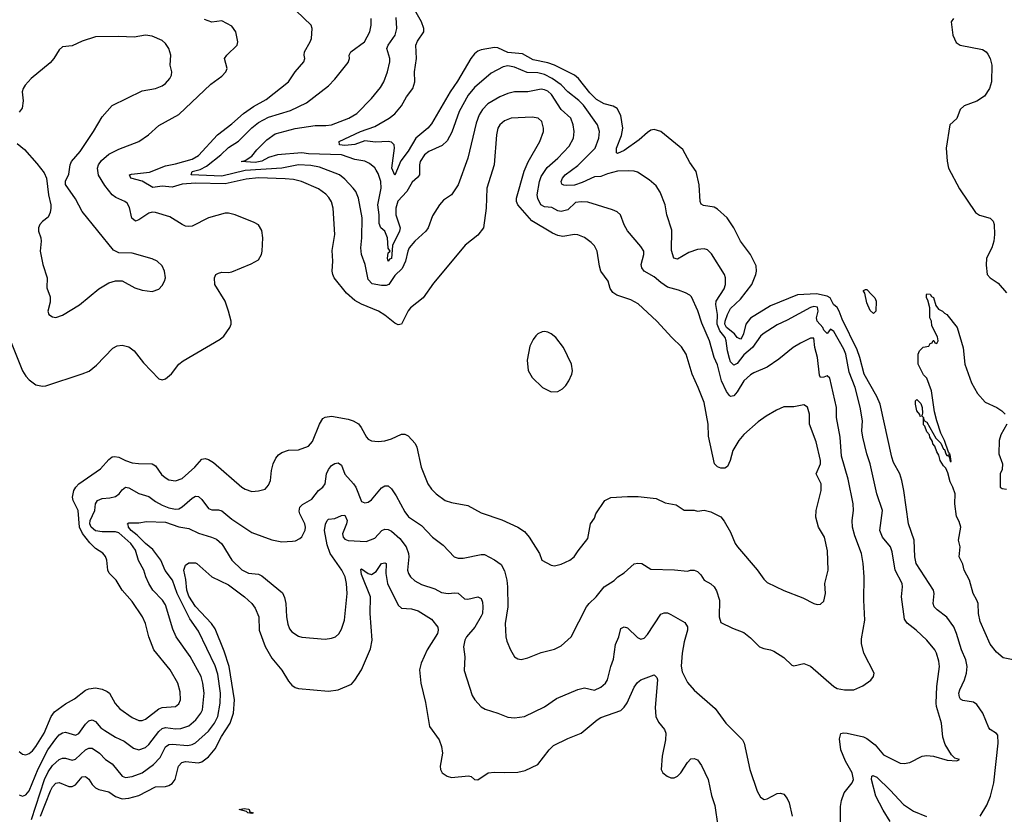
# Model space of a CAD drawing. Header units: inches. Extents: x 1245430 to 1420861, y 606325 to 671315.
# Tile 92 of 256: x 1300913 to 1306836, y 644841 to 649624. Entities that reach past the tile are written whole.
import ezdxf

# ---------------------------------------------------------------- set-up
doc = ezdxf.new("R2010")
doc.units = ezdxf.units.IN
doc.header["$MEASUREMENT"] = 0
doc.layers.add('B3604', color=7, linetype='Continuous')

msp = doc.modelspace()

# ---------------------------------------------------------------- linework, layer by layer
at = {"layer": 'B3604', "color": 5}
for points, elevation in [([(1306690, 644828.9), (1306730, 644895.3), (1306753.4, 644950), (1306773, 645030), (1306799.8, 645270), (1306796.4, 645316.4), (1306788.4, 645328.4), (1306750.8, 645350.8), (1306742.4, 645362.4), (1306706.1, 645450), (1306670, 645501.8), (1306650, 645516.3), (1306586, 645526), (1306573.2, 645533.2), (1306565.9, 645545.9), (1306562.9, 645570), (1306568.4, 645590), (1306596.4, 645650), (1306607.6, 645690), (1306611.7, 645730), (1306605, 645770), (1306579, 645830), (1306549.3, 645930), (1306532.1, 645970), (1306490, 646027.4), (1306431.5, 646071.5), (1306414.7, 646090), (1306408.5, 646110), (1306415, 646170), (1306409.8, 646190), (1306305.7, 646350), (1306297.8, 646390), (1306293.5, 646490), (1306258.8, 646590), (1306232.3, 646790), (1306220.3, 646850), (1306207.1, 646890), (1306170, 646958), (1306158.8, 646990), (1306089.3, 647310), (1306070, 647356.4), (1305993.3, 647490), (1305966.7, 647590), (1305950, 647635.7), (1305860.4, 647820.4), (1305843, 647870), (1305831.3, 647891.3), (1305809.3, 647910), (1305789.2, 647949.2), (1305770, 647959.2), (1305706.4, 647973.6), (1305592.4, 647967.6), (1305430, 647902.2), (1305310, 647828), (1305281.5, 647790), (1305267.7, 647732.3), (1305257.8, 647710), (1305250, 647700.7), (1305230, 647709.8), (1305213.2, 647733.2), (1305165.8, 647770), (1305155.1, 647790), (1305156.2, 647810), (1305170, 647848.7), (1305190, 647885.6), (1305250, 647941.5), (1305317.5, 648030), (1305342, 648090), (1305346, 648110), (1305342.5, 648142.5), (1305309.8, 648210), (1305248.9, 648290), (1305208.9, 648370), (1305168.7, 648430), (1305110, 648483.9), (1305090, 648496.1), (1305025.9, 648505.9), (1305012.6, 648512.6), (1305006.2, 648530), (1304999.8, 648630), (1304982, 648710), (1304943.9, 648763.9), (1304901.4, 648841.4), (1304770, 648949.7), (1304730, 648963.5), (1304710, 648958.9), (1304690, 648945.4), (1304639.4, 648900.6), (1304550, 648836.5), (1304510, 648818.9), (1304502.8, 648822.8), (1304504.3, 648850), (1304532.8, 648927.2), (1304541.1, 648970), (1304530, 649046), (1304508.3, 649088.3), (1304482.4, 649102.4), (1304430, 649116.3), (1304383.9, 649143.9), (1304342.8, 649182.8), (1304274.6, 649270), (1304249.8, 649290), (1304129.9, 649349.9), (1304090, 649363.8), (1304001.2, 649381.2), (1303937.2, 649417.2), (1303850, 649426.5), (1303790, 649453.6), (1303770, 649456.9), (1303690, 649441.6), (1303670, 649433.5), (1303650, 649417.8), (1303627.3, 649390), (1303546.4, 649253.6), (1303502.1, 649190), (1303390, 648997.2), (1303367.6, 648970), (1303295.8, 648910), (1303250, 648831.7), (1303205.5, 648774.5), (1303170, 648688.5), (1303152.8, 648730), (1303168.7, 648850), (1303165, 648870), (1303150, 648885.7), (1303129.9, 648889.9), (1303053.6, 648886.4), (1302990, 648895.2), (1302930, 648871.5), (1302870, 648867.1), (1302836.9, 648870), (1302835.1, 648890), (1302963.8, 648950), (1303050, 648981.3), (1303136.2, 649030), (1303170, 649056.8), (1303210, 649104.6), (1303241, 649159), (1303277.4, 649210), (1303289.8, 649249.8), (1303288.4, 649310), (1303301.3, 649390), (1303296.9, 649470), (1303306.5, 649493.5), (1303344.1, 649550), (1303343.8, 649570), (1303329.8, 649610), (1303252.2, 649750)], 820), ([(1300910, 645218.3), (1300930, 645203.6), (1300950, 645199.6), (1300970, 645206.2), (1300990, 645222.3), (1301010, 645248.6), (1301061, 645330), (1301102.1, 645430), (1301122.4, 645457.6), (1301190, 645506.3), (1301243.4, 645536.6), (1301310, 645588.3), (1301330, 645597.1), (1301370, 645602.2), (1301410, 645593.9), (1301440.6, 645580.6), (1301454.4, 645570), (1301488.4, 645508.4), (1301515.7, 645475.7), (1301590, 645423.8), (1301630, 645405.4), (1301650, 645405.4), (1301670, 645414), (1301750, 645476.6), (1301770, 645483.2), (1301850.5, 645489.5), (1301870, 645505.7), (1301881.5, 645530), (1301877.8, 645577.8), (1301864, 645630), (1301818, 645710), (1301720.7, 645830), (1301690.7, 645910), (1301669.8, 645990), (1301651.7, 646030), (1301590, 646122.3), (1301530, 646189.7), (1301493.3, 646250), (1301452.3, 646292.3), (1301443.5, 646310), (1301437.6, 646370), (1301430, 646393.6), (1301413, 646413), (1301370, 646441.8), (1301334.7, 646474.7), (1301291.9, 646531.9), (1301273.1, 646570), (1301265.2, 646670), (1301235.4, 646730), (1301231.2, 646750), (1301239.9, 646790), (1301250.6, 646810), (1301270, 646830.9), (1301399.6, 646920.4), (1301450, 646977.3), (1301470, 646992.3), (1301484.7, 646995.3), (1301510, 646990.2), (1301550, 646970.1), (1301590, 646956.8), (1301628, 646952), (1301710, 646951.3), (1301730, 646937.4), (1301767, 646887), (1301787.9, 646867.9), (1301810, 646854.7), (1301850, 646847.5), (1301890, 646862.8), (1301967.7, 646930), (1302010, 646978.3), (1302030, 646982.8), (1302050, 646976.5), (1302078.9, 646958.9), (1302250, 646810.3), (1302270, 646797.4), (1302310, 646784.6), (1302350, 646787.2), (1302390, 646798.4), (1302410, 646823), (1302421.5, 646850), (1302428.2, 646910), (1302438.5, 646950), (1302454.9, 646985.1), (1302470, 647004.6), (1302490, 647018), (1302530, 647032.9), (1302590, 647034.9), (1302650, 647057.1), (1302674.6, 647085.4), (1302715.9, 647190), (1302736.9, 647223.1), (1302750, 647232.2), (1302790, 647236.8), (1302890, 647218.4), (1302919.3, 647210), (1302950.8, 647190.8), (1302967.1, 647170), (1302998.9, 647110), (1303010, 647098.9), (1303030, 647089), (1303070, 647084), (1303110, 647089), (1303150, 647100.8), (1303210, 647129.1), (1303230, 647129), (1303250, 647118.9), (1303292.1, 647072.1), (1303303.2, 647050), (1303327.6, 646930), (1303367.6, 646830), (1303390, 646797.6), (1303418, 646770), (1303473.4, 646730), (1303510, 646718), (1303610, 646699.6), (1303690, 646654.9), (1303814.1, 646614.1), (1303910.8, 646570), (1303950, 646543), (1303978.4, 646510), (1304040.5, 646410), (1304054, 646370), (1304110, 646340.3), (1304130, 646335.8), (1304170, 646345.7), (1304222, 646370), (1304249.5, 646390), (1304272.3, 646427.7), (1304330, 646501), (1304347, 646590), (1304370, 646622.8), (1304379.5, 646650), (1304434, 646730), (1304470, 646747.7), (1304570, 646753.1), (1304633, 646753), (1304742, 646742), (1304795.3, 646715.3), (1304862.8, 646702.8), (1304910, 646671), (1304970, 646670.8), (1304990, 646666), (1305030, 646671), (1305070, 646661), (1305130, 646631), (1305150, 646606), (1305190, 646538.8), (1305217.1, 646470), (1305230.4, 646450), (1305350, 646312.7), (1305390, 646255.5), (1305410, 646237.1), (1305510, 646188.8), (1305624.4, 646144.4), (1305690, 646110.6), (1305710, 646104), (1305730, 646106.8), (1305750, 646124.7), (1305760.5, 646170), (1305756.2, 646230), (1305777, 646310), (1305772.6, 646427.4), (1305754.5, 646510), (1305717.6, 646570), (1305701.8, 646630), (1305704.8, 646670), (1305735, 646790), (1305734.5, 646830), (1305705.3, 646890), (1305729.8, 646950), (1305729.9, 646970), (1305703.5, 647083.5), (1305665.1, 647190), (1305663.9, 647250), (1305651.7, 647291.7), (1305630, 647306), (1305570, 647293.3), (1305510, 647294), (1305466, 647274), (1305403.1, 647236.9), (1305356.1, 647203.9), (1305270, 647126), (1305239.1, 647090), (1305204, 647030), (1305186.8, 646970), (1305170, 646935.3), (1305154.8, 646925.2), (1305130, 646925.2), (1305110, 646933.2), (1305093.2, 646950), (1305057, 647117), (1305055.1, 647190), (1305030, 647319.3), (1304995.2, 647410), (1304958, 647490), (1304921.8, 647610), (1304894.6, 647654.6), (1304836.8, 647710), (1304745.3, 647810), (1304632.9, 647912.9), (1304590, 647937.2), (1304505.5, 647965.5), (1304481, 647981), (1304466.1, 648006.1), (1304453.5, 648050), (1304409.8, 648110), (1304400.6, 648140.6), (1304386.6, 648230), (1304370, 648262), (1304350, 648282.3), (1304310, 648312.8), (1304270, 648328.4), (1304250, 648329.7), (1304181.5, 648318.5), (1304150, 648323.8), (1304118.4, 648338.4), (1303993.4, 648413.4), (1303909, 648509), (1303902.2, 648530), (1303902, 648550), (1303948.9, 648711.1), (1303971.3, 648768.6), (1304041.2, 648890), (1304063.9, 648950), (1304064.8, 648970), (1304053.7, 649010), (1304031.8, 649031.8), (1303996.6, 649036.6), (1303870, 649030.7), (1303830, 649015.5), (1303801.2, 648990), (1303790.1, 648969.9), (1303781.6, 648930), (1303767.2, 648750), (1303723.2, 648610), (1303720.3, 648490), (1303703.1, 648370), (1303670, 648327.3), (1303594, 648266), (1303574.8, 648245.2), (1303403, 648037), (1303339.5, 647950), (1303263.6, 647890), (1303249.5, 647870.5), (1303210, 647791.8), (1303190, 647786.6), (1303170, 647796.3), (1303110, 647845.4), (1303071.8, 647870), (1302970, 647910.7), (1302930, 647932.8), (1302878.5, 647978.5), (1302805.4, 648070), (1302796.4, 648090), (1302793.7, 648110), (1302797.4, 648170), (1302793.4, 648233.4), (1302809.7, 648330), (1302799.1, 648490), (1302788.1, 648528.1), (1302773.4, 648553.4), (1302754.1, 648574.1), (1302710, 648605.2), (1302609.5, 648650), (1302561.3, 648661.3), (1302510, 648666.3), (1302350, 648672.4), (1302275.4, 648664.6), (1302150, 648635.2), (1301970, 648639.6), (1301890, 648633.1), (1301830, 648615.1), (1301770, 648621.9), (1301714.3, 648614.3), (1301650, 648651.9), (1301581.7, 648670), (1301574.8, 648690), (1301585.9, 648694.1), (1301694.1, 648705.9), (1301790, 648743.3), (1301850, 648755), (1301950, 648783.9), (1301990, 648806.5), (1302103, 648930), (1302190, 648996.6), (1302260.3, 649059.7), (1302319, 649101), (1302396.8, 649143.2), (1302530.5, 649249.5), (1302570.7, 649309.3), (1302623.5, 649370), (1302628.4, 649390), (1302624, 649410), (1302626.9, 649430), (1302661.7, 649490), (1302668.2, 649510), (1302671.8, 649570), (1302667, 649590), (1302576.8, 649676.8)], 880), ([(1300850.9, 647710.9), (1300930.2, 647510.2), (1300950, 647478.9), (1300970, 647456), (1301010, 647426.7), (1301050, 647417), (1301070, 647419.5), (1301290, 647491.7), (1301330.9, 647509.1), (1301375.6, 647544.4), (1301473.4, 647646.6), (1301499.4, 647660.6), (1301530, 647664.2), (1301570, 647654), (1301602, 647630), (1301658.4, 647558.4), (1301750, 647461), (1301770, 647456), (1301790, 647461), (1301827.5, 647492.5), (1301870, 647550.4), (1301896, 647570), (1302119.5, 647700.5), (1302140.8, 647719.2), (1302178, 647770), (1302186, 647790), (1302186, 647810), (1302169.6, 647870), (1302149.5, 647930), (1302087.3, 648030), (1302085.2, 648070), (1302094, 648090), (1302110, 648098), (1302130, 648104.4), (1302170, 648102.6), (1302190, 648106.7), (1302306, 648154), (1302350, 648178.8), (1302367, 648210), (1302371.8, 648230), (1302375.6, 648310), (1302370, 648355.3), (1302349.6, 648389.6), (1302323.5, 648403.5), (1302209.6, 648450), (1302170, 648459.5), (1302150, 648458.6), (1302049.4, 648430.6), (1301950, 648381.7), (1301930, 648378), (1301910, 648381.4), (1301890, 648391.6), (1301817, 648437), (1301730, 648463.2), (1301710, 648464.8), (1301690, 648459.9), (1301630, 648419), (1301610, 648411.6), (1301588.2, 648428.2), (1301573.6, 648493.6), (1301559.1, 648519.1), (1301546, 648530), (1301492.4, 648552.4), (1301470, 648568.4), (1301425.4, 648625.4), (1301388.1, 648688.1), (1301381, 648730), (1301387.5, 648750), (1301404.6, 648775.4), (1301450, 648814.5), (1301510, 648843.7), (1301630.4, 648889.5), (1301687.6, 648930), (1301750, 648986.2), (1301870, 649052.1), (1302064.2, 649235.8), (1302130, 649283.2), (1302152.9, 649310), (1302162, 649330), (1302146, 649390), (1302159.2, 649410), (1302220.9, 649470), (1302225.1, 649490), (1302213.7, 649550), (1302190, 649584.2), (1302130, 649616.9), (1302070, 649607.8), (1302025.3, 649625.3)], 920), ([(1300910, 644957.6), (1300930, 644950.2), (1300950, 644957.6), (1300970, 644983.2), (1301024.7, 645115.3), (1301082.6, 645230), (1301130, 645296.1), (1301150, 645319.4), (1301170, 645332.4), (1301190, 645335.3), (1301250, 645318), (1301270, 645326.7), (1301310, 645383.9), (1301330, 645404.5), (1301350, 645410.2), (1301370, 645399.6), (1301402.4, 645362.4), (1301424.8, 645344.8), (1301490, 645306.2), (1301541.8, 645281.8), (1301598.4, 645238.4), (1301630, 645229.4), (1301670, 645243.9), (1301690, 645260.5), (1301750, 645339), (1301770, 645357), (1301790, 645363.4), (1301850, 645355.7), (1301883.2, 645356.8), (1301930, 645372.9), (1301972.6, 645410), (1302003.9, 645450), (1302013.1, 645470), (1302022.2, 645570), (1302015.8, 645630), (1302005.4, 645670), (1301938.3, 645790), (1301855.6, 645910), (1301835.4, 645955.4), (1301790, 646101.3), (1301771.6, 646130), (1301714.8, 646190), (1301690, 646229.8), (1301671.4, 646270), (1301660.3, 646310), (1301628.4, 646368.4), (1301609.9, 646430), (1301581.3, 646470), (1301510, 646535), (1301490, 646542), (1301410, 646540.4), (1301370, 646547.7), (1301343, 646570), (1301334.6, 646590), (1301336.6, 646610), (1301364.9, 646670), (1301370.4, 646709.6), (1301381.8, 646730), (1301410, 646741), (1301455, 646745), (1301490, 646754.2), (1301511, 646769), (1301530, 646794), (1301550, 646809.1), (1301570, 646805.4), (1301630, 646772.6), (1301690, 646752.9), (1301730, 646723.2), (1301770, 646701.5), (1301810, 646686.2), (1301850, 646677.6), (1301870, 646679.8), (1301890, 646691.6), (1301950, 646744.1), (1301970, 646755), (1301990, 646754.7), (1302010, 646735.6), (1302050, 646681.7), (1302070, 646674), (1302110, 646674.4), (1302130, 646668.1), (1302190, 646616.5), (1302310, 646537.3), (1302430, 646493.1), (1302490, 646481.7), (1302555.1, 646484.9), (1302572.4, 646487.6), (1302599.2, 646500.8), (1302610, 646510.6), (1302629.8, 646550.2), (1302632.8, 646570), (1302628.8, 646590), (1302597.7, 646650), (1302594, 646666), (1302598, 646690), (1302615, 646705), (1302670, 646736.9), (1302710, 646789.1), (1302737.7, 646810), (1302750.9, 646829.1), (1302759.9, 646890), (1302770, 646916.9), (1302790, 646940.6), (1302810, 646953.2), (1302830, 646956.9), (1302850, 646941.6), (1302868.8, 646888.8), (1302921.8, 646830), (1302934.5, 646810), (1302970, 646724.4), (1302990, 646716.5), (1303010, 646720.3), (1303030, 646733.1), (1303090, 646806.5), (1303110, 646818.6), (1303130, 646817.6), (1303150, 646800.3), (1303178.6, 646758.6), (1303230, 646661.3), (1303252.2, 646632.2), (1303330, 646579.5), (1303395.8, 646510), (1303461.6, 646461.6), (1303527.7, 646390), (1303550, 646382), (1303582, 646382), (1303690, 646404.9), (1303710, 646404.6), (1303770, 646373.4), (1303810, 646343.7), (1303830, 646307.3), (1303844.6, 646250), (1303848.5, 646210), (1303850.2, 646090), (1303834.4, 645990), (1303837, 645910), (1303843.1, 645883.1), (1303865.3, 645830), (1303890, 645788.2), (1303910, 645775.8), (1303930, 645773.7), (1303970, 645782), (1304050, 645815.8), (1304130, 645835.3), (1304170, 645855.8), (1304231.5, 645910), (1304323.7, 646090), (1304338, 646110), (1304382, 646150), (1304429.6, 646210), (1304490, 646248.9), (1304511.3, 646270), (1304550, 646294.9), (1304610, 646348.7), (1304632.3, 646352.3), (1304654.8, 646350), (1304710, 646315.5), (1304852.4, 646312.4), (1304930, 646304.7), (1304949.1, 646310.9), (1304970, 646311), (1304990, 646302), (1305010, 646282), (1305030.8, 646250), (1305070, 646228.7), (1305090, 646210.4), (1305105.7, 646185.7), (1305122.7, 646130), (1305121.5, 646030), (1305130, 645994.8), (1305201.1, 645961.1), (1305270, 645934.8), (1305310, 645902.8), (1305362.8, 645850), (1305390, 645838), (1305430, 645830.5), (1305450, 645822), (1305510, 645784), (1305558.5, 645738.5), (1305570, 645734), (1305630, 645748.2), (1305670, 645732), (1305810, 645610.3), (1305830, 645598.9), (1305874, 645590), (1305930, 645590.7), (1305985.6, 645614.4), (1306032.3, 645647.7), (1306049, 645670), (1306054, 645690), (1305991.5, 645810), (1305976.4, 645870), (1305976.9, 645896.9), (1305996.8, 646010), (1305990.8, 646130), (1305993.6, 646270), (1305987.1, 646350), (1305977.8, 646410), (1305937.3, 646517.3), (1305922.7, 646570), (1305921, 646610), (1305929.8, 646670), (1305927.2, 646710), (1305897.3, 646857.3), (1305857.3, 646997.3), (1305848.7, 647110), (1305827.5, 647230), (1305826.8, 647290), (1305786.6, 647466.6), (1305770, 647480.8), (1305750, 647471.7), (1305730, 647469.2), (1305724, 647484), (1305711.7, 647590), (1305697.1, 647650), (1305690, 647707.6), (1305670, 647706.6), (1305610, 647676.4), (1305565.7, 647650), (1305480.2, 647579.8), (1305410, 647532.8), (1305330, 647498.7), (1305310, 647485.3), (1305270, 647449.8), (1305230, 647383.8), (1305210, 647359.3), (1305190, 647355.3), (1305182.3, 647362.3), (1305165.1, 647385.1), (1305134.9, 647450), (1305110, 647545.6), (1305090.6, 647590), (1305062, 647690), (1305016.3, 647796.3), (1304991.8, 647871.8), (1304954.9, 647954.9), (1304945.3, 647965.3), (1304918.8, 647978.8), (1304875.8, 647995.8), (1304810, 648013.4), (1304770, 648041), (1304730, 648076.1), (1304669.8, 648110), (1304655, 648130), (1304650.7, 648150), (1304668, 648210), (1304667.3, 648230), (1304650, 648259.3), (1304570, 648352.3), (1304550, 648389.3), (1304527.3, 648450), (1304506.4, 648466.4), (1304478.6, 648478.6), (1304330, 648525.7), (1304290, 648528.2), (1304257.7, 648522.3), (1304210, 648479.9), (1304170, 648468.5), (1304150, 648473.3), (1304113.5, 648493.5), (1304070, 648496.5), (1304048, 648510), (1304030, 648548), (1304027, 648570), (1304040.6, 648650), (1304050, 648679), (1304086.6, 648733.4), (1304150.7, 648790), (1304217.8, 648862.2), (1304243.7, 648910), (1304249.2, 648950), (1304243.4, 648990), (1304228.2, 649030), (1304170, 649083.4), (1304113.3, 649173.3), (1304090, 649192.5), (1304070, 649202.1), (1304050, 649205.6), (1303970, 649189.9), (1303890, 649189.1), (1303850, 649180.2), (1303801, 649159), (1303730, 649116.2), (1303696.5, 649083.5), (1303676.8, 649050), (1303658.9, 649001.1), (1303609.4, 648790), (1303550.1, 648629.9), (1303511.6, 648570), (1303462.8, 648537.2), (1303437.7, 648510), (1303397.2, 648442.8), (1303370.2, 648370), (1303356.9, 648350), (1303290, 648290.9), (1303256.3, 648250), (1303247.4, 648230), (1303234, 648170), (1303213.1, 648126.9), (1303170, 648082.9), (1303132.9, 648030), (1303117.2, 648022.8), (1303090, 648023), (1303033.7, 648033.7), (1303010, 648060.5), (1302991.1, 648151.1), (1302969, 648210), (1302965.4, 648250), (1302971, 648310), (1302973, 648430), (1302951.4, 648550), (1302935.3, 648590), (1302919.4, 648610), (1302870, 648664.6), (1302836.9, 648690), (1302716.4, 648736.4), (1302665.3, 648745.3), (1302590, 648749.9), (1302490.8, 648729.2), (1302270, 648716.1), (1302130, 648682.1), (1301945.1, 648690), (1301951.3, 648710), (1301998.5, 648721.5), (1302037.6, 648742.4), (1302123.2, 648810), (1302170, 648853.4), (1302230, 648893.2), (1302310, 648972), (1302350, 649005), (1302410, 649036.8), (1302542.7, 649077.3), (1302637.8, 649122.2), (1302770, 649225.7), (1302810, 649264.9), (1302890, 649365.5), (1302896.4, 649390), (1302894.8, 649410), (1302904.4, 649430), (1302988.1, 649490), (1303018.8, 649550), (1303028, 649590), (1303028.2, 649630)], 860), ([(1305851.4, 644750), (1305851.4, 644888.6), (1305856.4, 644923.6), (1305872.8, 644970), (1305920.7, 645030), (1305929.6, 645050), (1305921.5, 645090), (1305881.1, 645161.1), (1305852.8, 645230), (1305845.5, 645294.5), (1305852.9, 645327.1), (1305868.6, 645331.4), (1305890, 645329.2), (1305990, 645307.1), (1306010, 645298.2), (1306058.9, 645258.9), (1306110, 645198.9), (1306210, 645148.5), (1306233.8, 645146.2), (1306267.7, 645152.3), (1306342, 645190), (1306370, 645194.9), (1306410, 645190.4), (1306492.7, 645167.3), (1306550, 645162), (1306566, 645170), (1306538, 645178), (1306519.3, 645199.3), (1306481, 645261), (1306465.9, 645305.9), (1306459.1, 645390), (1306427.4, 645490), (1306425.8, 645510), (1306429.8, 645610), (1306446.2, 645730), (1306442.2, 645762.2), (1306428.2, 645810), (1306417.4, 645830), (1306369.8, 645889.8), (1306305.1, 645950), (1306251.6, 645991.6), (1306235.1, 646015.1), (1306218.5, 646150), (1306224.2, 646210), (1306221.4, 646230), (1306180.3, 646310), (1306161, 646421), (1306151.8, 646450), (1306103.2, 646510), (1306088.2, 646550), (1306103.7, 646670), (1306068.5, 646770), (1306029.9, 646950), (1306009.3, 647010), (1305984.1, 647110), (1305979.9, 647150), (1305983.2, 647210), (1305968.3, 647291.7), (1305939, 647410), (1305901.9, 647501.9), (1305882.1, 647610), (1305870, 647640.3), (1305810, 647747), (1305790, 647760.5), (1305770, 647735.1), (1305750, 647755.3), (1305743.5, 647770), (1305710.3, 647810), (1305706.8, 647830), (1305716.2, 647870), (1305712.5, 647892.5), (1305690, 647897.3), (1305670, 647891.5), (1305530, 647814.1), (1305470, 647786.8), (1305386.4, 647733.6), (1305370, 647718.7), (1305320.4, 647650), (1305270, 647606.6), (1305230, 647554.5), (1305210, 647544), (1305206.6, 647546.6), (1305190, 647564.5), (1305183.6, 647583.6), (1305170.6, 647630), (1305163.6, 647690), (1305156.8, 647710), (1305124.4, 647750), (1305108.5, 647790), (1305109.9, 647850), (1305101.3, 647910), (1305103.2, 647930), (1305150, 648004.6), (1305159.4, 648030), (1305159.3, 648070), (1305152.3, 648090), (1305075, 648215), (1305050, 648238.3), (1305030, 648243.9), (1304990, 648240.7), (1304937.7, 648222.3), (1304870, 648182), (1304848.8, 648188.8), (1304834.4, 648234.4), (1304835.8, 648355.8), (1304805.3, 648450), (1304795.1, 648510), (1304765.9, 648585.9), (1304742.8, 648622.8), (1304699.4, 648659.4), (1304630, 648705.4), (1304610, 648712), (1304574.3, 648714.3), (1304510, 648711.6), (1304450, 648696.7), (1304410, 648679.6), (1304370, 648677.9), (1304296.9, 648643.1), (1304250, 648627.9), (1304204.6, 648624.6), (1304186.6, 648626.6), (1304173.7, 648633.7), (1304169.8, 648650), (1304178, 648670), (1304195, 648690), (1304270, 648746.9), (1304374.3, 648850), (1304397.3, 648910), (1304400.6, 648950), (1304389.8, 648990), (1304304.7, 649110), (1304277.7, 649137.7), (1304210, 649188.4), (1304170.8, 649230.8), (1304117, 649270), (1304070, 649292.7), (1304030, 649303.7), (1303966.2, 649306.2), (1303890, 649338.5), (1303850, 649345.7), (1303821.2, 649338.8), (1303750, 649301.2), (1303650, 649216.2), (1303611, 649169), (1303556.3, 649070), (1303512.8, 648947.2), (1303484.7, 648895.3), (1303453.9, 648866.1), (1303374.4, 648830), (1303349, 648810), (1303321.8, 648770), (1303317.8, 648750), (1303318.5, 648690), (1303306.4, 648673.6), (1303273.9, 648646.1), (1303241.9, 648590), (1303188.3, 648531.7), (1303176.9, 648490), (1303175.9, 648450), (1303202.3, 648370), (1303197.6, 648350), (1303156.4, 648263.6), (1303150, 648186.6), (1303138.7, 648181.3), (1303130, 648169.8), (1303125.7, 648185.7), (1303130, 648221), (1303142, 648230), (1303130, 648248), (1303125.8, 648310), (1303110.6, 648350), (1303084.8, 648370), (1303075.9, 648395.9), (1303075, 648450), (1303067.6, 648510), (1303087.5, 648610), (1303085.5, 648650), (1303070, 648698), (1303058.2, 648718.2), (1303050, 648731.1), (1303018.3, 648758.3), (1302990, 648772.5), (1302930, 648782), (1302849.5, 648809.5), (1302650, 648816.8), (1302610, 648822.1), (1302464.4, 648810), (1302410, 648794.4), (1302370, 648771.5), (1302330, 648763), (1302246, 648770), (1302270, 648775.2), (1302310, 648802.3), (1302339.1, 648840.9), (1302399.9, 648900.1), (1302450, 648936), (1302570.9, 648969.1), (1302690, 648987.2), (1302754, 648986), (1302789.2, 648990.8), (1302893.6, 649030), (1302942.1, 649057.9), (1303029.7, 649150), (1303083.9, 649216.1), (1303104.8, 649250), (1303126.6, 649310), (1303139.3, 649370), (1303139.8, 649390), (1303122.4, 649450), (1303129, 649470), (1303171.3, 649530), (1303182.9, 649570), (1303177.5, 649637.5)], 840), ([(1306530.6, 649630), (1306517.1, 649610), (1306526, 649530), (1306546.5, 649486.5), (1306571.3, 649470), (1306704.1, 649444.1), (1306726.4, 649430), (1306736.7, 649416.7), (1306751.4, 649390), (1306761.5, 649350), (1306758, 649250), (1306747.4, 649210), (1306715.9, 649164.1), (1306670, 649133.5), (1306595.3, 649104.7), (1306570, 649082.9), (1306550, 649029.2), (1306508.4, 648990), (1306485.3, 648850), (1306491.8, 648771.8), (1306500.3, 648730), (1306566.1, 648606.1), (1306663.4, 648463.4), (1306686.7, 648446.7), (1306750, 648428), (1306768, 648410), (1306775.3, 648390), (1306777.6, 648330), (1306772.4, 648290), (1306761.3, 648250), (1306729.1, 648189.1), (1306726.1, 648146.1), (1306733.4, 648090), (1306750.7, 648070), (1306798.2, 648038.2), (1306850, 647980.3)], 820), ([(1300898, 648878), (1300942, 648842), (1301017.3, 648757.3), (1301061.6, 648701.6), (1301074.8, 648670), (1301086, 648570), (1301101.8, 648510), (1301101.3, 648490), (1301096.7, 648463.3), (1301084.2, 648435.8), (1301050, 648408.2), (1301035.2, 648390), (1301027.3, 648370), (1301026.9, 648350), (1301040.3, 648310), (1301042, 648290), (1301036.4, 648230), (1301053, 648150), (1301079.3, 648070), (1301077.3, 648010), (1301096.2, 647956.2), (1301096.7, 647923.3), (1301083, 647870), (1301088, 647850), (1301110, 647834.8), (1301130, 647830.7), (1301170, 647845.5), (1301273.5, 647906.5), (1301390, 648004), (1301450, 648040.7), (1301490, 648050.8), (1301530, 648050.8), (1301606, 648010), (1301650, 647994.9), (1301710, 647986.7), (1301750, 648000.7), (1301770, 648022.8), (1301783.6, 648050), (1301789.6, 648070.4), (1301785.1, 648110), (1301770, 648141.6), (1301739.6, 648170), (1301710, 648184), (1301590, 648218.7), (1301510, 648220.9), (1301477, 648237), (1301289.6, 648470), (1301250, 648545.2), (1301188.7, 648631.3), (1301188.4, 648651.6), (1301210, 648694), (1301217, 648750), (1301224.5, 648770), (1301277.2, 648830), (1301357.8, 648950), (1301410, 649038), (1301470, 649107.3), (1301650, 649195.3), (1301730, 649210.3), (1301770, 649224.9), (1301790, 649238.7), (1301816.4, 649270), (1301825.7, 649290), (1301828.3, 649310), (1301817.6, 649350), (1301823, 649410), (1301810, 649449.2), (1301790, 649479.3), (1301770, 649498), (1301710, 649523.7), (1301670, 649529.5), (1301601.7, 649518.3), (1301510, 649522.4), (1301370, 649519.5), (1301290, 649495.1), (1301230, 649467), (1301170, 649459.3), (1301150, 649442.7), (1301118.4, 649390), (1301096.5, 649363.5), (1300983, 649270), (1300946, 649230), (1300933.4, 649210), (1300927.7, 649190), (1300934.4, 649134.4), (1300928.2, 649090), (1300910, 649066.6)], 940), ([(1306930, 645762.9), (1306830, 645782.6), (1306790, 645816), (1306750, 645865.3), (1306690, 646000.7), (1306680.4, 646050), (1306678, 646110), (1306671.3, 646130), (1306649.6, 646170), (1306627, 646250), (1306595.1, 646310), (1306587.2, 646347.2), (1306563.7, 646390), (1306569.6, 646450), (1306559.5, 646490), (1306574, 646570), (1306564.2, 646604.2), (1306547.5, 646632.5), (1306539, 646710), (1306540.7, 646770), (1306527, 646810), (1306510, 646841.2), (1306496.4, 646896.4), (1306484.4, 646924.4), (1306470, 646937.7), (1306450, 646969.7), (1306443.1, 647003.1), (1306430, 647022), (1306417.7, 647057.7), (1306406.9, 647070), (1306404.4, 647084.4), (1306388.2, 647110), (1306385.8, 647125.8), (1306370, 647142.7), (1306358, 647178), (1306350, 647185.2), (1306349, 647229), (1306342, 647238), (1306350.7, 647230), (1306351, 647211), (1306370, 647201), (1306424.9, 647104.9), (1306454.4, 647074.4), (1306470, 647038), (1306476, 647036), (1306484, 647010), (1306490, 647001), (1306499.8, 646999.8), (1306507.1, 646987.1), (1306510, 646964.7), (1306516.4, 646963.6), (1306510, 647006), (1306502, 647002), (1306508, 647010), (1306500.2, 647020.2), (1306477.2, 647090), (1306454.2, 647134.2), (1306429.6, 647209.6), (1306416.4, 647263.6), (1306398, 647390), (1306370, 647466), (1306350, 647486), (1306318, 647550), (1306318, 647610), (1306326, 647630), (1306347.3, 647652.7), (1306382, 647658), (1306390, 647674), (1306402, 647678), (1306407.3, 647692.7), (1306412.7, 647692.7), (1306418, 647678), (1306430, 647674), (1306438, 647690), (1306434.6, 647714.6), (1306400.4, 647780.4), (1306398, 647810), (1306388, 647830), (1306388, 647890), (1306376.4, 647936.4), (1306368.7, 647950), (1306368.7, 647970), (1306370, 647974), (1306390, 647972), (1306398, 647958), (1306410, 647951.3), (1306423.5, 647903.5), (1306441.1, 647881.1), (1306464.7, 647870), (1306476.4, 647856.4), (1306490.4, 647850), (1306552.4, 647770), (1306588, 647648), (1306599.3, 647550), (1306637.7, 647437.8), (1306674.4, 647374.4), (1306720.7, 647320.7), (1306791, 647290), (1306821, 647270), (1306840.7, 647250)], 780), ([(1306852.2, 647190), (1306815.3, 647124.7), (1306806, 647090), (1306804, 647010), (1306824.7, 646950), (1306823.6, 646916.4), (1306812, 646890), (1306812, 646810), (1306822.8, 646802.8), (1306850, 646798.8)], 780), ([(1300984.1, 644810), (1301062.4, 645050), (1301084.1, 645095.9), (1301110, 645135.1), (1301150, 645170.1), (1301170, 645178.2), (1301190, 645178), (1301230, 645167.7), (1301250, 645173.7), (1301310, 645228.9), (1301330, 645239.2), (1301350, 645238.9), (1301394, 645210), (1301430.1, 645170.1), (1301470, 645144.9), (1301530, 645070.2), (1301550, 645063.5), (1301590, 645068.1), (1301650.8, 645090), (1301718.9, 645141.1), (1301757.6, 645182.4), (1301790, 645247.6), (1301810, 645261.2), (1301830, 645263.9), (1301924.6, 645255.4), (1301950, 645260.7), (1301970, 645270.8), (1302050, 645342.2), (1302085.3, 645390), (1302104.8, 645430), (1302119.9, 645510), (1302121.6, 645570), (1302105.2, 645685.2), (1302090, 645735.3), (1301990, 645943.5), (1301936.9, 646016.9), (1301861, 646170), (1301832, 646250), (1301787.9, 646307.9), (1301762.8, 646370), (1301714.8, 646434.8), (1301669.9, 646470), (1301620.8, 646520.8), (1301584.4, 646550), (1301567.9, 646570), (1301565.9, 646585.9), (1301560.7, 646590), (1301570, 646594.9), (1301630, 646596.3), (1301675.9, 646604.1), (1301790, 646598.8), (1301870, 646571.4), (1301930, 646561.7), (1301990, 646532.6), (1302066.4, 646510), (1302096.6, 646496.6), (1302130, 646468.9), (1302189.2, 646370), (1302250, 646312.2), (1302290, 646292.7), (1302350, 646285.4), (1302370, 646276.9), (1302493.3, 646173.3), (1302506, 646146), (1302514, 646110), (1302518.5, 646030), (1302526.1, 645986.1), (1302536.5, 645956.5), (1302550, 645939.3), (1302590, 645914), (1302610, 645907), (1302750, 645895.5), (1302790, 645901.3), (1302812.7, 645910), (1302833.4, 645926.6), (1302850, 645954.8), (1302866.6, 646010), (1302884.1, 646170), (1302879.8, 646230), (1302871.3, 646270), (1302850.5, 646310), (1302781.8, 646410), (1302762.1, 646462.1), (1302747.1, 646550), (1302753.1, 646586.9), (1302763.5, 646610), (1302770, 646616.9), (1302810, 646620.9), (1302850, 646639.3), (1302870, 646640.9), (1302882.3, 646610), (1302878.5, 646590), (1302854.4, 646530), (1302859.8, 646510), (1302870, 646497.8), (1302890, 646488.1), (1302997.2, 646482.8), (1303050, 646503.6), (1303091.7, 646548.3), (1303110, 646557.7), (1303130, 646554.2), (1303150, 646544.2), (1303200.9, 646500.9), (1303237.9, 646450), (1303252.7, 646410), (1303254.8, 646390), (1303247.1, 646310), (1303251.2, 646291.2), (1303264.6, 646270), (1303290, 646246.9), (1303330, 646223.8), (1303410, 646198), (1303450, 646175.6), (1303489.8, 646170.2), (1303530, 646175), (1303550, 646172.3), (1303590, 646137), (1303610, 646136.1), (1303670, 646150.2), (1303690, 646139.5), (1303698.1, 646118.1), (1303700.2, 646090), (1303696.6, 646050), (1303690, 646033), (1303651.8, 645968.2), (1303600.2, 645910), (1303590.2, 645890), (1303582.7, 645850), (1303590.4, 645789.6), (1303586.4, 645706.4), (1303635.3, 645555.3), (1303650.6, 645530), (1303688.8, 645488.8), (1303713.8, 645473.8), (1303790, 645450.3), (1303850, 645424.9), (1303890, 645421.3), (1303950, 645430.4), (1304070, 645488.8), (1304142, 645538), (1304270, 645593.2), (1304310, 645601.5), (1304370, 645588.8), (1304410, 645605.3), (1304437.6, 645630), (1304450, 645650.8), (1304468.7, 645730), (1304485.6, 645774.4), (1304497, 645863), (1304517, 645910), (1304530, 645959.1), (1304550, 645970.3), (1304570, 645963.2), (1304630, 645905.2), (1304650, 645896.1), (1304670, 645901.5), (1304690, 645924.2), (1304770, 646046.4), (1304790, 646054.6), (1304810, 646053.1), (1304830, 646044.6), (1304915.1, 645995.1), (1304930.2, 645970.2), (1304930.2, 645950), (1304910, 645879.3), (1304897.6, 645810), (1304892.7, 645732.7), (1304898.5, 645698.6), (1304930, 645634.8), (1304970, 645587.3), (1305097.7, 645477.7), (1305160.3, 645390), (1305260.3, 645290), (1305271.8, 645270), (1305304.9, 645110), (1305350, 644981), (1305370, 644944), (1305390.6, 644930.6), (1305410, 644934.4), (1305470, 644965.7), (1305490, 644968.8), (1305510, 644961.3), (1305530, 644936.4), (1305542.9, 644910), (1305559.3, 644830)], 840), ([(1301038.3, 644830), (1301098.4, 644981.6), (1301110, 645005.6), (1301130, 645027.8), (1301150, 645033.4), (1301210, 645008.4), (1301230, 645008), (1301250, 645018.5), (1301290, 645065.7), (1301310, 645069.5), (1301330, 645053.1), (1301350, 645020.9), (1301370, 645000.5), (1301390, 644989.5), (1301450, 644977.2), (1301490, 644949.1), (1301530, 644934.9), (1301570, 644938.5), (1301630, 644953.9), (1301730, 645006.4), (1301790, 645009.4), (1301810, 645014.8), (1301830, 645027), (1301849, 645051), (1301869.5, 645130.5), (1301888.1, 645151.9), (1301910, 645158.2), (1301990, 645150.8), (1302010, 645155.9), (1302050, 645187.1), (1302090, 645234.7), (1302127.5, 645310), (1302178.7, 645390), (1302198.8, 645450), (1302205.9, 645530), (1302173.4, 645730), (1302143.1, 645823.1), (1302090, 645956.8), (1302066.8, 645990), (1301970, 646092.5), (1301930, 646154), (1301918.4, 646190), (1301913.7, 646253.7), (1301901.6, 646310), (1301910, 646340.7), (1301930, 646354.8), (1301970, 646354.2), (1301978.4, 646350), (1302070.1, 646270.1), (1302170, 646222.3), (1302265.2, 646150), (1302310, 646109), (1302330, 646082), (1302352.6, 646030), (1302353.1, 645950), (1302390, 645850.3), (1302430, 645780.3), (1302490, 645707.6), (1302530, 645642), (1302550, 645617.4), (1302570, 645604.4), (1302590, 645599.1), (1302770, 645582.2), (1302829, 645591), (1302910, 645624.7), (1302930, 645647.7), (1302969.4, 645710.6), (1303022.8, 645837.2), (1303034, 645890), (1303022.4, 646050), (1303024.1, 646150), (1302970, 646283.6), (1302965.6, 646314.4), (1302970, 646317.6), (1303010, 646290.2), (1303030, 646285.2), (1303056.9, 646303.1), (1303089.9, 646350.1), (1303110, 646354.9), (1303117, 646350), (1303115.8, 646290), (1303126.6, 646230), (1303190, 646099.3), (1303210, 646082.4), (1303270, 646078.5), (1303310, 646066.3), (1303390, 646014.9), (1303428.2, 645968.2), (1303431.2, 645950), (1303426.4, 645930), (1303363.9, 645830), (1303327.5, 645750), (1303317.6, 645710), (1303327.3, 645630), (1303354.2, 645514.2), (1303377.8, 645370), (1303436.3, 645290), (1303451.4, 645250), (1303455.8, 645210), (1303442.6, 645130), (1303444.1, 645110), (1303454.9, 645090), (1303485.3, 645070), (1303510, 645062.6), (1303612.1, 645072.1), (1303630, 645068), (1303650, 645050.5), (1303668.5, 645048.5), (1303730.4, 645090.4), (1303770, 645095.3), (1303830, 645092), (1303910, 645094.9), (1303954.8, 645105.2), (1304030, 645141.6), (1304097.7, 645230), (1304125.3, 645254.7), (1304210, 645297.6), (1304290, 645329), (1304387.3, 645410), (1304410, 645423.2), (1304530, 645466.5), (1304550, 645485.2), (1304568.3, 645511.7), (1304610, 645605.3), (1304630, 645633.7), (1304650, 645650.3), (1304730, 645681), (1304745.2, 645665.2), (1304750.2, 645650.2), (1304736.3, 645483.7), (1304740.1, 645430), (1304755.5, 645395.5), (1304792.2, 645352.2), (1304799.8, 645330), (1304799, 645290), (1304777.7, 645190), (1304771.8, 645110), (1304781.1, 645090), (1304808.2, 645070), (1304830, 645061.5), (1304850, 645061.1), (1304869.8, 645070.2), (1304889.8, 645090.2), (1304930, 645153), (1304950, 645174.4), (1304970, 645176.4), (1304990, 645168), (1305015.1, 645135.1), (1305055.5, 645050), (1305074.8, 644954.8), (1305094.8, 644894.8), (1305113.6, 644770)], 820), ([(1306150, 644798.2), (1306106.5, 644866.5), (1306063.7, 644950), (1306037.8, 645050), (1306038.4, 645070), (1306044.8, 645075.2), (1306070, 645064.2), (1306150, 644986.7), (1306230, 644899.5), (1306290, 644859.5), (1306367.6, 644827.6)], 820)]:
    msp.add_lwpolyline(points, dxfattribs=dict(at, elevation=elevation))
for points, elevation in [([(1306050, 647855.1), (1306030, 647872.3), (1306010, 647919.3), (1305996.9, 647976.9), (1305989.8, 647990.2), (1305990, 647994), (1306000.9, 647999.1), (1306010, 647999.1), (1306038, 647970), (1306056.3, 647950), (1306066, 647930), (1306063, 647870)], 780), ([(1304070, 647747), (1304055.5, 647744.5), (1304030, 647732.7), (1304018.8, 647721.2), (1304001.3, 647698.7), (1303982.4, 647657.6), (1303965.3, 647574.7), (1303972.3, 647512.3), (1303996.3, 647470), (1304057.3, 647410), (1304110, 647384.4), (1304150, 647385.5), (1304178.3, 647401.7), (1304198.3, 647421.7), (1304217, 647450), (1304234.5, 647490), (1304238.4, 647510), (1304233.6, 647550), (1304184.7, 647650), (1304138.7, 647710), (1304110, 647733.6), (1304090, 647742.9)], 920), ([(1306330, 647235.3), (1306327.3, 647247.2), (1306310, 647269.5), (1306301.1, 647310), (1306302.7, 647330), (1306310, 647337.3), (1306334.4, 647314.4), (1306342.4, 647290), (1306344, 647256), (1306339.8, 647240.2)], 780), ([(1302310, 644846), (1302285.2, 644850), (1302277.6, 644857.6), (1302234, 644870), (1302263.3, 644876.7), (1302290, 644872), (1302294.4, 644870), (1302296.9, 644856.9), (1302317.3, 644850)], 780)]:
    msp.add_lwpolyline(points, close=True, dxfattribs=dict(at, elevation=elevation))

doc.saveas('drawing.dxf')
